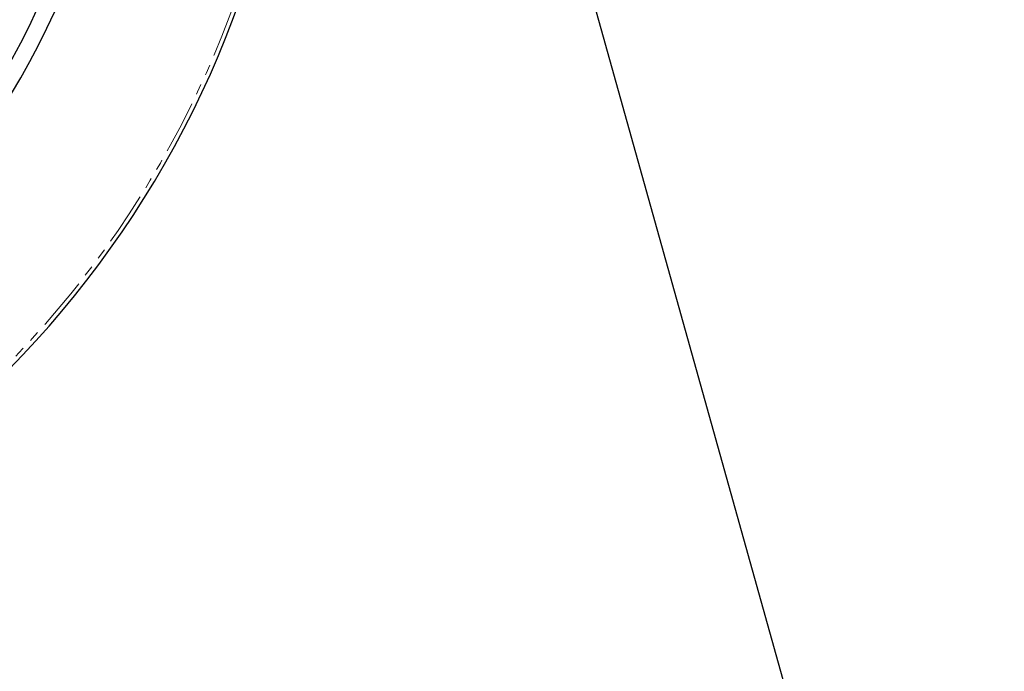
# Paper-space layout 'Wall Base Bracket' of a CAD drawing. Header units: millimetres. Extents: x 245 to 9339, y 492 to 8064.
# Tile 36 of 57: x 680 to 797, y 5943 to 6021. Entities that reach past the tile are written whole.
import ezdxf

# ---------------------------------------------------------------- set-up
doc = ezdxf.new("R2010")
doc.units = ezdxf.units.MM
doc.linetypes.add('PHANTOM', pattern=[12.7, 6.35, -1.27, 1.27, -1.27, 1.27, -1.27])
doc.layers.add('COMPONENT_GEOMETRY', color=7, linetype='Continuous')
doc.styles.add('SLDTEXTSTYLE0', font='TXT', dxfattribs={"width": 0.75})
doc.dimstyles.new('SLDDIMSTYLE0', dxfattribs={"dimtxt": 50, "dimasz": 3.302, "dimexe": 0, "dimexo": 0.0625, "dimgap": 12.5, "dimtad": 0, "dimtih": 1, "dimtoh": 1, "dimdec": 0, "dimrnd": 1e-09, "dimzin": 12, "dimdsep": 46, "dimtxsty": 'SLDTEXTSTYLE0', "dimsah": 1, "dimcen": 0.09, "dimadec": 0, "dimazin": 3, "dimtfac": 1, "dimtdec": 0, "dimtofl": 0, "dimtmove": 0, "dimatfit": 3, "dimfxl": 1, "dimfrac": 2, "dimtolj": 1, "dimtzin": 12, "dimarcsym": 0})

# ---------------------------------------------------------------- blocks, each defined once
blk = doc.blocks.new('_D_20')
at = {"layer": 'COMPONENT_GEOMETRY', "color": 7}
for p, q in [((4544.13, 6062.36), (4544.13, 3865.87)), ((463.18, 5957.36), (463.18, 3865.87)), ((463.18, 3869.04), (2429.77, 3869.04)), ((4544.13, 3869.04), (2577.55, 3869.04))]:
    blk.add_line(p, q, dxfattribs=at)
for points in [[(463.18, 3869.04), (466.49, 3868.53), (466.49, 3869.55)], [(4544.13, 3869.04), (4540.83, 3869.55), (4540.83, 3868.53)]]:
    blk.add_solid(points, dxfattribs=at)
at = {"layer": 'COMPONENT_GEOMETRY', "color": 7, "insert": (2429.77, 3893.81), "char_height": 50, "attachment_point": 1, "style": 'SLDTEXTSTYLE0'}
blk.add_mtext('4081', dxfattribs=at)

psp = doc.layouts.new('Wall Base Bracket')

# ---------------------------------------------------------------- linework, layer by layer
at = {"color": 7, "linetype": 'Continuous', "lineweight": 25}
psp.add_line((746.64, 6029.73), (1130.94, 4654.67), dxfattribs=at)
for radius, start, end in [(100, 20.6403, 339.3597), (98, 21.0814, 338.9186), (120, 270, 342.9174)]:
    psp.add_arc((593.18, 6063.63), radius, start, end, dxfattribs=at)
at = {"color": 8, "linetype": 'PHANTOM', "lineweight": 18}
psp.add_arc((593.18, 6063.63), 119.5, 270, 342.8437, dxfattribs=at)

# ---------------------------------------------------------------- dimensions: what is measured, and where the dimension line sits
at = {"layer": 'COMPONENT_GEOMETRY', "color": 7}
dim = psp.add_linear_dim(base=(4544.13, 3869.04), p1=(463.18, 5958.63), p2=(4544.13, 6063.63), dimstyle='SLDDIMSTYLE0', dxfattribs=at)
dim.commit()
dim.dimension.update_dxf_attribs({"geometry": '_D_20', "text_midpoint": (2503.66, 3869.04), "dimtype": 160})

doc.saveas('drawing.dxf')
